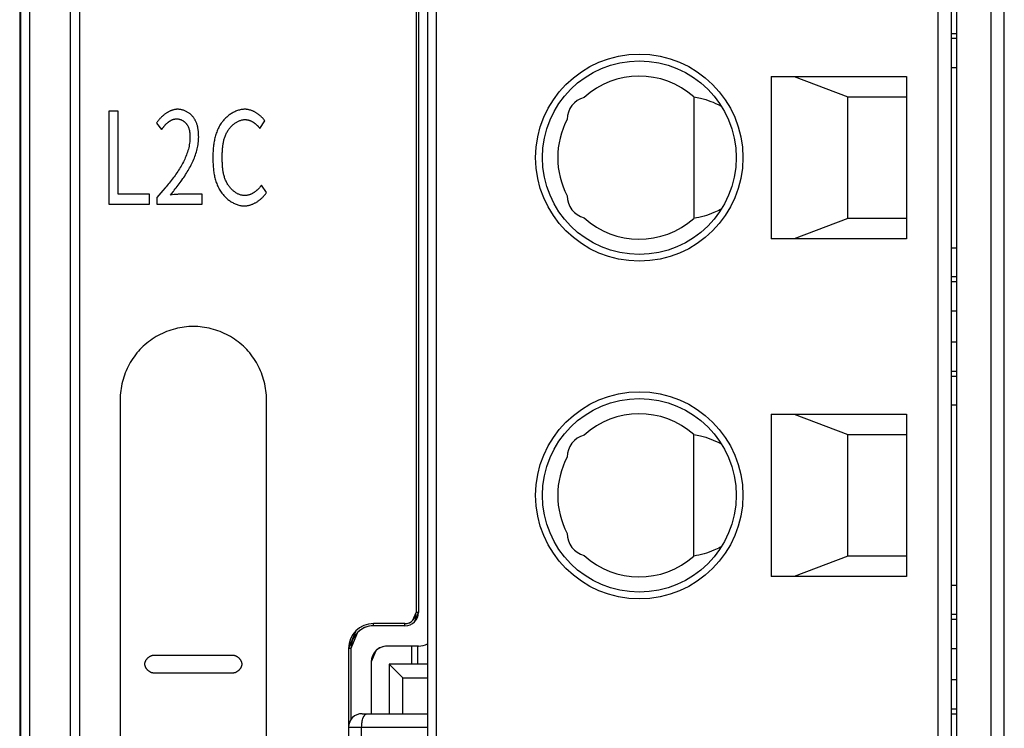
# Model space of a CAD drawing. Header units: millimetres. Extents: x -425 to 2012, y -1195 to -374.
# Tile 27 of 45: x 1192 to 1214, y -657 to -641. Entities that reach past the tile are written whole.
import ezdxf

# ---------------------------------------------------------------- set-up
doc = ezdxf.new("R2010")
doc.units = ezdxf.units.MM
doc.header["$LTSCALE"] = 30.734
doc.layers.get('0').update_dxf_attribs({"linetype": 'CONTINUOUS'})

msp = doc.modelspace()

# ---------------------------------------------------------------- linework, layer by layer
at = {"color": 7, "linetype": 'Continuous'}
for p, q in [((1192.498, -626.63), (1192.498, -762.528)), ((1192.527, -762.49), (1192.527, -626.658)), ((1192.726, -762.493), (1192.726, -626.658)), ((1193.626, -671.631), (1193.626, -634.006)), ((1193.826, -634.006), (1193.826, -671.631)), ((1194.476, -642.848), (1194.476, -644.916)), ((1194.68, -642.848), (1194.476, -642.848)), ((1194.68, -644.694), (1194.68, -642.848)), ((1195.532, -643.113), (1195.647, -643.26)), ((1197.828, -643.235), (1197.937, -643.065)), ((1196.994, -643.916), (1196.994, -643.875)), ((1195.723, -644.555), (1195.677, -644.609)), ((1197.976, -644.657), (1197.865, -644.493)), ((1195.381, -644.694), (1194.68, -644.694)), ((1195.381, -644.916), (1195.381, -644.694)), ((1195.631, -644.661), (1195.54, -644.764)), ((1195.54, -644.764), (1195.54, -644.916)), ((1195.677, -644.609), (1195.631, -644.661)), ((1195.93, -644.704), (1195.842, -644.713)), ((1196.549, -644.694), (1196.105, -644.694)), ((1196.549, -644.916), (1196.549, -644.694)), ((1194.476, -644.916), (1195.381, -644.916)), ((1195.54, -644.916), (1196.549, -644.916)), ((1194.726, -649.256), (1194.726, -668.506)), ((1197.976, -668.506), (1197.976, -649.256)), ((1195.476, -654.931), (1197.226, -654.931)), ((1197.226, -655.331), (1195.476, -655.331))]:
    msp.add_line(p, q, dxfattribs=at)
at = {"linetype": 'Continuous'}
for p, q in [((1201.748, -699.882), (1201.748, -632.882)), ((1213.298, -699.882), (1213.298, -632.882)), ((1214.048, -632.882), (1214.048, -699.882)), ((1201.548, -633.082), (1201.548, -699.682)), ((1212.878, -699.682), (1212.878, -633.082)), ((1213.178, -699.582), (1213.178, -633.182)), ((1214.348, -699.582), (1214.348, -633.182)), ((1201.298, -634.381), (1201.298, -653.981)), ((1201.298, -634.381), (1201.298, -653.981)), ((1201.348, -634.381), (1201.348, -653.981)), ((1201.348, -634.381), (1201.348, -653.981)), ((1213.298, -641.132), (1213.178, -641.132)), ((1213.178, -641.232), (1213.298, -641.232)), ((1213.178, -641.882), (1213.298, -641.882)), ((1209.178, -642.082), (1209.178, -645.682)), ((1209.178, -642.082), (1212.178, -642.082)), ((1209.688, -642.082), (1210.878, -642.532)), ((1212.178, -642.082), (1212.178, -645.682)), ((1207.458, -642.534), (1207.458, -645.231)), ((1210.878, -645.232), (1210.878, -642.532)), ((1210.878, -642.532), (1212.178, -642.532)), ((1210.878, -645.232), (1209.688, -645.682)), ((1212.178, -645.232), (1210.878, -645.232)), ((1212.178, -645.682), (1209.178, -645.682)), ((1213.178, -645.882), (1213.298, -645.882)), ((1213.298, -646.532), (1213.178, -646.532)), ((1213.178, -646.632), (1213.298, -646.632)), ((1213.178, -647.282), (1213.298, -647.282)), ((1213.298, -647.982), (1213.178, -647.982)), ((1213.298, -648.632), (1213.178, -648.632)), ((1213.178, -648.732), (1213.298, -648.732)), ((1209.178, -649.582), (1209.178, -653.182)), ((1209.178, -649.582), (1212.178, -649.582)), ((1209.688, -649.582), (1210.878, -650.032)), ((1212.178, -649.582), (1212.178, -653.182)), ((1213.298, -649.382), (1213.178, -649.382)), ((1207.458, -652.731), (1207.458, -650.034)), ((1210.878, -652.732), (1210.878, -650.032)), ((1210.878, -650.032), (1212.178, -650.032)), ((1210.878, -652.732), (1209.688, -653.182)), ((1212.178, -652.732), (1210.878, -652.732)), ((1212.178, -653.182), (1209.178, -653.182)), ((1213.298, -653.382), (1213.178, -653.382)), ((1201.225, -654.158), (1201.298, -653.981)), ((1201.26, -654.193), (1201.348, -653.981)), ((1201.348, -653.981), (1201.298, -653.981)), ((1201.348, -653.981), (1201.298, -653.981)), ((1213.298, -654.032), (1213.178, -654.032)), ((1213.178, -654.132), (1213.298, -654.132)), ((1199.959, -654.392), (1199.798, -654.781)), ((1200.348, -654.281), (1200.348, -654.231)), ((1200.348, -654.281), (1200.348, -654.231)), ((1201.048, -654.231), (1200.348, -654.231)), ((1201.048, -654.231), (1200.348, -654.231)), ((1201.048, -654.281), (1200.348, -654.281)), ((1201.048, -654.281), (1200.348, -654.281)), ((1201.048, -654.281), (1201.048, -654.231)), ((1201.048, -654.281), (1201.048, -654.231)), ((1199.995, -654.427), (1199.848, -654.781)), ((1199.798, -654.781), (1199.798, -656.532)), ((1199.798, -654.781), (1199.798, -656.532)), ((1199.848, -654.781), (1199.798, -654.781)), ((1199.848, -654.781), (1199.798, -654.781)), ((1199.848, -654.781), (1199.848, -656.377)), ((1199.848, -654.781), (1199.848, -656.377)), ((1200.401, -654.833), (1200.298, -655.081)), ((1201.348, -654.731), (1200.648, -654.731)), ((1201.348, -654.731), (1200.648, -654.731)), ((1201.198, -655.132), (1201.198, -654.748)), ((1201.331, -655.132), (1201.331, -654.748)), ((1213.178, -654.782), (1213.298, -654.782)), ((1200.298, -655.081), (1200.298, -656.232)), ((1200.298, -655.081), (1200.298, -656.232)), ((1200.698, -655.132), (1200.698, -656.232)), ((1201.548, -655.132), (1200.698, -655.132)), ((1200.998, -655.432), (1200.698, -655.132)), ((1200.998, -656.232), (1200.998, -655.432)), ((1200.998, -655.432), (1201.548, -655.432)), ((1213.298, -655.482), (1213.178, -655.482)), ((1213.298, -656.132), (1213.178, -656.132)), ((1200.098, -656.232), (1201.548, -656.232)), ((1213.178, -656.232), (1213.298, -656.232)), ((1199.798, -656.532), (1199.798, -658.332)), ((1199.798, -656.532), (1201.548, -656.532)), ((1200.087, -658.332), (1200.087, -656.532))]:
    msp.add_line(p, q, dxfattribs=at)
at = {"color": 7, "linetype": 'Continuous'}
for points in [[(1196.004, -642.808), (1195.992, -642.809), (1195.98, -642.809), (1195.968, -642.81), (1195.956, -642.812), (1195.944, -642.814), (1195.932, -642.816), (1195.92, -642.818), (1195.908, -642.821), (1195.896, -642.825), (1195.884, -642.828), (1195.873, -642.832), (1195.861, -642.837), (1195.849, -642.841), (1195.838, -642.846), (1195.827, -642.852), (1195.815, -642.857), (1195.804, -642.863), (1195.793, -642.869), (1195.782, -642.876), (1195.771, -642.882), (1195.76, -642.889), (1195.749, -642.896), (1195.739, -642.904), (1195.728, -642.911), (1195.718, -642.919), (1195.707, -642.927), (1195.697, -642.935), (1195.687, -642.943), (1195.677, -642.952), (1195.667, -642.961), (1195.658, -642.969), (1195.648, -642.978), (1195.639, -642.987), (1195.63, -642.997), (1195.621, -643.006), (1195.612, -643.015), (1195.603, -643.025), (1195.594, -643.034), (1195.586, -643.044), (1195.578, -643.054), (1195.569, -643.064), (1195.562, -643.073), (1195.554, -643.083), (1195.546, -643.093), (1195.539, -643.103), (1195.532, -643.113)], [(1196.471, -643.421), (1196.47, -643.405), (1196.47, -643.39), (1196.47, -643.374), (1196.469, -643.358), (1196.468, -643.343), (1196.467, -643.327), (1196.466, -643.311), (1196.464, -643.295), (1196.462, -643.28), (1196.46, -643.264), (1196.458, -643.248), (1196.455, -643.233), (1196.452, -643.217), (1196.449, -643.202), (1196.445, -643.186), (1196.441, -643.171), (1196.437, -643.156), (1196.432, -643.141), (1196.427, -643.126), (1196.422, -643.111), (1196.416, -643.097), (1196.41, -643.082), (1196.403, -643.068), (1196.396, -643.054), (1196.389, -643.04), (1196.381, -643.027), (1196.373, -643.014), (1196.364, -643.001), (1196.355, -642.988), (1196.345, -642.976), (1196.335, -642.965), (1196.325, -642.954), (1196.315, -642.943), (1196.304, -642.932), (1196.293, -642.922), (1196.281, -642.912), (1196.269, -642.903), (1196.257, -642.894), (1196.244, -642.885), (1196.231, -642.877), (1196.218, -642.869), (1196.205, -642.862), (1196.191, -642.855), (1196.178, -642.848), (1196.164, -642.842), (1196.15, -642.836), (1196.135, -642.831), (1196.121, -642.827), (1196.107, -642.822), (1196.092, -642.819), (1196.078, -642.816), (1196.063, -642.813), (1196.048, -642.811), (1196.034, -642.81), (1196.019, -642.809), (1196.004, -642.808)], [(1197.497, -642.808), (1197.476, -642.809), (1197.456, -642.81), (1197.435, -642.813), (1197.414, -642.816), (1197.394, -642.82), (1197.373, -642.825), (1197.353, -642.831), (1197.333, -642.837), (1197.313, -642.844), (1197.293, -642.852), (1197.273, -642.861), (1197.254, -642.871), (1197.235, -642.881), (1197.216, -642.891), (1197.197, -642.903), (1197.179, -642.915), (1197.161, -642.927), (1197.143, -642.94), (1197.126, -642.954), (1197.109, -642.968), (1197.092, -642.983), (1197.076, -642.997), (1197.06, -643.013), (1197.045, -643.029), (1197.03, -643.045), (1197.016, -643.061), (1197.002, -643.078), (1196.989, -643.095), (1196.972, -643.118), (1196.957, -643.141), (1196.942, -643.164), (1196.928, -643.188), (1196.915, -643.213), (1196.902, -643.237), (1196.891, -643.262), (1196.88, -643.288), (1196.87, -643.313), (1196.861, -643.339), (1196.852, -643.365), (1196.844, -643.391), (1196.837, -643.418), (1196.83, -643.445), (1196.824, -643.472), (1196.818, -643.499), (1196.813, -643.526), (1196.808, -643.553), (1196.804, -643.581), (1196.801, -643.608), (1196.798, -643.636), (1196.795, -643.664), (1196.793, -643.691), (1196.791, -643.719), (1196.789, -643.747), (1196.788, -643.774), (1196.787, -643.802), (1196.786, -643.829), (1196.786, -643.856), (1196.786, -643.884)], [(1197.937, -643.065), (1197.93, -643.055), (1197.923, -643.045), (1197.915, -643.036), (1197.907, -643.026), (1197.899, -643.016), (1197.891, -643.007), (1197.883, -642.998), (1197.874, -642.989), (1197.865, -642.98), (1197.856, -642.971), (1197.847, -642.962), (1197.837, -642.953), (1197.828, -642.945), (1197.818, -642.937), (1197.808, -642.929), (1197.798, -642.921), (1197.787, -642.913), (1197.777, -642.906), (1197.766, -642.898), (1197.755, -642.891), (1197.745, -642.884), (1197.734, -642.878), (1197.722, -642.872), (1197.711, -642.866), (1197.7, -642.86), (1197.688, -642.854), (1197.677, -642.849), (1197.665, -642.844), (1197.654, -642.839), (1197.642, -642.835), (1197.63, -642.831), (1197.618, -642.827), (1197.606, -642.824), (1197.594, -642.821), (1197.582, -642.818), (1197.57, -642.815), (1197.558, -642.813), (1197.546, -642.812), (1197.534, -642.81), (1197.521, -642.809), (1197.509, -642.809), (1197.497, -642.808)], [(1195.647, -643.26), (1195.652, -643.253), (1195.657, -643.246), (1195.662, -643.238), (1195.667, -643.231), (1195.672, -643.224), (1195.677, -643.217), (1195.683, -643.209), (1195.688, -643.202), (1195.694, -643.195), (1195.7, -643.188), (1195.706, -643.181), (1195.712, -643.174), (1195.718, -643.167), (1195.724, -643.16), (1195.73, -643.153), (1195.736, -643.147), (1195.743, -643.14), (1195.749, -643.134), (1195.756, -643.127), (1195.763, -643.121), (1195.77, -643.115), (1195.776, -643.109), (1195.783, -643.103), (1195.79, -643.097), (1195.798, -643.091), (1195.805, -643.086), (1195.812, -643.081), (1195.819, -643.075), (1195.827, -643.07), (1195.834, -643.066), (1195.842, -643.061), (1195.85, -643.057), (1195.857, -643.053), (1195.865, -643.049), (1195.873, -643.045), (1195.881, -643.041), (1195.889, -643.038), (1195.897, -643.035), (1195.905, -643.032), (1195.913, -643.03), (1195.922, -643.028), (1195.93, -643.026), (1195.938, -643.024), (1195.946, -643.023), (1195.955, -643.021), (1195.963, -643.021), (1195.972, -643.02), (1195.98, -643.02)], [(1195.98, -643.02), (1195.99, -643.02), (1195.999, -643.021), (1196.008, -643.022), (1196.018, -643.023), (1196.027, -643.025), (1196.036, -643.027), (1196.045, -643.029), (1196.055, -643.032), (1196.064, -643.035), (1196.073, -643.038), (1196.082, -643.042), (1196.09, -643.046), (1196.099, -643.05), (1196.108, -643.055), (1196.116, -643.06), (1196.125, -643.065), (1196.133, -643.07), (1196.141, -643.076), (1196.148, -643.081), (1196.156, -643.088), (1196.163, -643.094), (1196.171, -643.1), (1196.178, -643.107), (1196.184, -643.114), (1196.191, -643.121), (1196.197, -643.128), (1196.203, -643.136), (1196.209, -643.144), (1196.215, -643.153), (1196.22, -643.161), (1196.225, -643.17), (1196.23, -643.179), (1196.234, -643.188), (1196.238, -643.197), (1196.242, -643.207), (1196.246, -643.216), (1196.249, -643.226), (1196.253, -643.236), (1196.255, -643.245), (1196.258, -643.255), (1196.26, -643.265), (1196.263, -643.275), (1196.265, -643.286), (1196.266, -643.296), (1196.268, -643.306), (1196.269, -643.316), (1196.271, -643.327), (1196.272, -643.337), (1196.273, -643.347), (1196.274, -643.358), (1196.274, -643.368), (1196.275, -643.378), (1196.275, -643.388), (1196.275, -643.399), (1196.276, -643.409), (1196.276, -643.419), (1196.276, -643.429)], [(1196.994, -643.875), (1196.994, -643.855), (1196.994, -643.834), (1196.994, -643.814), (1196.995, -643.793), (1196.995, -643.773), (1196.996, -643.752), (1196.997, -643.732), (1196.998, -643.711), (1197, -643.691), (1197.001, -643.67), (1197.003, -643.649), (1197.006, -643.629), (1197.008, -643.608), (1197.011, -643.588), (1197.015, -643.568), (1197.018, -643.547), (1197.022, -643.527), (1197.027, -643.507), (1197.032, -643.487), (1197.037, -643.468), (1197.043, -643.448), (1197.049, -643.429), (1197.056, -643.409), (1197.064, -643.39), (1197.072, -643.371), (1197.08, -643.352), (1197.089, -643.334), (1197.099, -643.316), (1197.11, -643.298), (1197.121, -643.28), (1197.132, -643.262), (1197.142, -643.25), (1197.151, -643.237), (1197.161, -643.225), (1197.171, -643.213), (1197.181, -643.201), (1197.192, -643.189), (1197.203, -643.178), (1197.214, -643.167), (1197.226, -643.156), (1197.238, -643.146), (1197.25, -643.136), (1197.262, -643.126), (1197.275, -643.117), (1197.288, -643.108), (1197.301, -643.099), (1197.314, -643.091), (1197.327, -643.084), (1197.341, -643.077), (1197.355, -643.07), (1197.369, -643.064), (1197.383, -643.059), (1197.397, -643.054), (1197.411, -643.049), (1197.426, -643.046), (1197.44, -643.043), (1197.455, -643.04), (1197.47, -643.038), (1197.485, -643.037), (1197.499, -643.037)], [(1197.499, -643.037), (1197.508, -643.037), (1197.517, -643.038), (1197.526, -643.038), (1197.535, -643.039), (1197.544, -643.041), (1197.553, -643.042), (1197.561, -643.044), (1197.57, -643.046), (1197.579, -643.049), (1197.588, -643.051), (1197.596, -643.054), (1197.605, -643.057), (1197.613, -643.06), (1197.622, -643.064), (1197.63, -643.068), (1197.639, -643.072), (1197.647, -643.076), (1197.655, -643.08), (1197.663, -643.085), (1197.671, -643.089), (1197.679, -643.094), (1197.687, -643.099), (1197.695, -643.105), (1197.703, -643.11), (1197.711, -643.116), (1197.718, -643.121), (1197.726, -643.127), (1197.733, -643.133), (1197.74, -643.139), (1197.747, -643.145), (1197.754, -643.152), (1197.761, -643.158), (1197.768, -643.165), (1197.775, -643.171), (1197.781, -643.178), (1197.787, -643.185), (1197.794, -643.192), (1197.8, -643.199), (1197.806, -643.206), (1197.811, -643.213), (1197.817, -643.22), (1197.822, -643.227), (1197.828, -643.235)], [(1196.276, -643.429), (1196.275, -643.463), (1196.273, -643.497), (1196.271, -643.53), (1196.267, -643.563), (1196.262, -643.596), (1196.256, -643.629), (1196.249, -643.662), (1196.241, -643.694), (1196.232, -643.727), (1196.222, -643.759), (1196.211, -643.791), (1196.2, -643.822), (1196.187, -643.854), (1196.174, -643.885), (1196.16, -643.917), (1196.145, -643.948), (1196.13, -643.978), (1196.114, -644.009), (1196.097, -644.04), (1196.08, -644.07), (1196.062, -644.1), (1196.044, -644.13), (1196.025, -644.159), (1196.006, -644.189), (1195.986, -644.218), (1195.966, -644.247), (1195.945, -644.276), (1195.924, -644.305), (1195.903, -644.334), (1195.881, -644.362), (1195.859, -644.39), (1195.837, -644.418), (1195.814, -644.446), (1195.792, -644.474), (1195.769, -644.501), (1195.746, -644.528), (1195.723, -644.555)], [(1195.908, -644.633), (1195.929, -644.605), (1195.951, -644.578), (1195.973, -644.55), (1195.994, -644.522), (1196.016, -644.494), (1196.037, -644.465), (1196.058, -644.437), (1196.079, -644.408), (1196.1, -644.379), (1196.12, -644.349), (1196.14, -644.32), (1196.16, -644.29), (1196.179, -644.26), (1196.198, -644.23), (1196.217, -644.2), (1196.235, -644.169), (1196.253, -644.139), (1196.27, -644.108), (1196.287, -644.077), (1196.303, -644.045), (1196.319, -644.014), (1196.334, -643.982), (1196.348, -643.95), (1196.362, -643.918), (1196.375, -643.886), (1196.387, -643.854), (1196.399, -643.822), (1196.41, -643.789), (1196.42, -643.756), (1196.429, -643.723), (1196.438, -643.69), (1196.445, -643.657), (1196.452, -643.624), (1196.457, -643.59), (1196.462, -643.557), (1196.466, -643.523), (1196.468, -643.489), (1196.47, -643.455), (1196.471, -643.421)], [(1196.786, -643.884), (1196.786, -643.91), (1196.786, -643.936), (1196.787, -643.963), (1196.788, -643.989), (1196.789, -644.016), (1196.79, -644.042), (1196.792, -644.069), (1196.794, -644.096), (1196.796, -644.122), (1196.799, -644.149), (1196.802, -644.176), (1196.806, -644.202), (1196.81, -644.229), (1196.815, -644.255), (1196.82, -644.281), (1196.825, -644.307), (1196.831, -644.333), (1196.838, -644.359), (1196.845, -644.385), (1196.853, -644.41), (1196.862, -644.435), (1196.871, -644.46), (1196.881, -644.485), (1196.891, -644.509), (1196.902, -644.533), (1196.914, -644.557), (1196.927, -644.58), (1196.94, -644.603), (1196.955, -644.626), (1196.97, -644.648), (1196.986, -644.67), (1196.999, -644.687), (1197.012, -644.704), (1197.026, -644.72), (1197.041, -644.736), (1197.056, -644.751), (1197.071, -644.766), (1197.087, -644.781), (1197.103, -644.796), (1197.12, -644.809), (1197.137, -644.823), (1197.154, -644.836), (1197.172, -644.848), (1197.19, -644.86), (1197.208, -644.871), (1197.226, -644.882), (1197.245, -644.892), (1197.264, -644.901), (1197.283, -644.91), (1197.303, -644.918), (1197.323, -644.925), (1197.342, -644.931), (1197.362, -644.937), (1197.382, -644.942), (1197.403, -644.946), (1197.423, -644.949), (1197.443, -644.951), (1197.464, -644.953), (1197.484, -644.953)], [(1197.493, -644.725), (1197.478, -644.724), (1197.463, -644.723), (1197.449, -644.721), (1197.434, -644.719), (1197.419, -644.716), (1197.405, -644.712), (1197.391, -644.707), (1197.377, -644.702), (1197.363, -644.697), (1197.349, -644.691), (1197.335, -644.684), (1197.321, -644.677), (1197.308, -644.669), (1197.295, -644.661), (1197.282, -644.652), (1197.269, -644.643), (1197.257, -644.634), (1197.244, -644.624), (1197.232, -644.614), (1197.221, -644.603), (1197.209, -644.592), (1197.198, -644.581), (1197.187, -644.569), (1197.176, -644.558), (1197.166, -644.546), (1197.156, -644.533), (1197.147, -644.521), (1197.137, -644.508), (1197.128, -644.496), (1197.117, -644.478), (1197.106, -644.46), (1197.095, -644.441), (1197.086, -644.423), (1197.077, -644.404), (1197.068, -644.385), (1197.06, -644.366), (1197.053, -644.346), (1197.046, -644.327), (1197.04, -644.307), (1197.034, -644.287), (1197.029, -644.267), (1197.024, -644.247), (1197.02, -644.227), (1197.016, -644.206), (1197.013, -644.186), (1197.01, -644.165), (1197.007, -644.145), (1197.004, -644.124), (1197.002, -644.103), (1197, -644.082), (1196.999, -644.062), (1196.998, -644.041), (1196.997, -644.02), (1196.996, -643.999), (1196.995, -643.978), (1196.995, -643.958), (1196.994, -643.937), (1196.994, -643.916)], [(1197.865, -644.493), (1197.859, -644.501), (1197.853, -644.509), (1197.847, -644.517), (1197.84, -644.525), (1197.834, -644.533), (1197.827, -644.541), (1197.82, -644.549), (1197.813, -644.557), (1197.806, -644.564), (1197.799, -644.572), (1197.791, -644.579), (1197.784, -644.587), (1197.776, -644.594), (1197.768, -644.601), (1197.76, -644.608), (1197.752, -644.615), (1197.744, -644.622), (1197.736, -644.629), (1197.728, -644.635), (1197.719, -644.641), (1197.71, -644.647), (1197.702, -644.653), (1197.693, -644.659), (1197.684, -644.665), (1197.675, -644.67), (1197.666, -644.675), (1197.657, -644.68), (1197.648, -644.685), (1197.638, -644.69), (1197.629, -644.694), (1197.62, -644.698), (1197.61, -644.702), (1197.601, -644.705), (1197.591, -644.708), (1197.581, -644.711), (1197.572, -644.714), (1197.562, -644.716), (1197.552, -644.719), (1197.542, -644.72), (1197.532, -644.722), (1197.523, -644.723), (1197.513, -644.724), (1197.503, -644.724), (1197.493, -644.725)], [(1195.842, -644.713), (1195.864, -644.687), (1195.908, -644.633)], [(1196.105, -644.694), (1196.09, -644.694), (1196.076, -644.694), (1196.061, -644.694), (1196.047, -644.695), (1196.032, -644.696), (1196.017, -644.697), (1196.003, -644.698), (1195.988, -644.699), (1195.974, -644.7), (1195.959, -644.701), (1195.93, -644.704)], [(1197.484, -644.953), (1197.497, -644.953), (1197.511, -644.952), (1197.524, -644.951), (1197.538, -644.95), (1197.551, -644.948), (1197.564, -644.945), (1197.577, -644.943), (1197.591, -644.94), (1197.604, -644.936), (1197.617, -644.932), (1197.63, -644.928), (1197.643, -644.924), (1197.656, -644.919), (1197.669, -644.913), (1197.682, -644.908), (1197.694, -644.902), (1197.707, -644.896), (1197.719, -644.889), (1197.732, -644.883), (1197.744, -644.876), (1197.756, -644.868), (1197.768, -644.861), (1197.78, -644.853), (1197.792, -644.845), (1197.803, -644.837), (1197.814, -644.828), (1197.826, -644.819), (1197.837, -644.81), (1197.848, -644.801), (1197.858, -644.792), (1197.869, -644.782), (1197.879, -644.773), (1197.889, -644.763), (1197.899, -644.753), (1197.908, -644.743), (1197.918, -644.732), (1197.927, -644.722), (1197.936, -644.711), (1197.944, -644.701), (1197.953, -644.69), (1197.961, -644.679), (1197.969, -644.668), (1197.976, -644.657)], [(1196.351, -647.631), (1196.302, -647.632), (1196.252, -647.634), (1196.202, -647.638), (1196.152, -647.644), (1196.102, -647.651), (1196.052, -647.66), (1196.002, -647.671), (1195.953, -647.683), (1195.904, -647.696), (1195.855, -647.711), (1195.807, -647.728), (1195.759, -647.746), (1195.711, -647.765), (1195.664, -647.786), (1195.618, -647.809), (1195.573, -647.832), (1195.528, -647.857), (1195.484, -647.884), (1195.441, -647.912), (1195.398, -647.941), (1195.357, -647.972), (1195.317, -648.004), (1195.277, -648.037), (1195.239, -648.071), (1195.202, -648.107), (1195.167, -648.144), (1195.132, -648.182), (1195.099, -648.221), (1195.067, -648.261), (1195.037, -648.303), (1195.007, -648.345), (1194.98, -648.388), (1194.953, -648.432), (1194.928, -648.477), (1194.904, -648.523), (1194.882, -648.569), (1194.861, -648.616), (1194.841, -648.663), (1194.823, -648.711), (1194.807, -648.759), (1194.792, -648.808), (1194.778, -648.857), (1194.766, -648.907), (1194.756, -648.956), (1194.747, -649.006), (1194.74, -649.056), (1194.734, -649.106), (1194.73, -649.156), (1194.727, -649.206), (1194.726, -649.256)], [(1197.976, -649.256), (1197.976, -649.206), (1197.973, -649.156), (1197.969, -649.106), (1197.963, -649.056), (1197.956, -649.006), (1197.947, -648.956), (1197.937, -648.907), (1197.925, -648.857), (1197.911, -648.808), (1197.896, -648.759), (1197.88, -648.711), (1197.862, -648.663), (1197.842, -648.616), (1197.821, -648.569), (1197.799, -648.523), (1197.775, -648.477), (1197.75, -648.432), (1197.723, -648.388), (1197.695, -648.345), (1197.666, -648.303), (1197.636, -648.261), (1197.604, -648.221), (1197.571, -648.182), (1197.536, -648.144), (1197.501, -648.107), (1197.464, -648.071), (1197.426, -648.037), (1197.386, -648.004), (1197.346, -647.972), (1197.305, -647.941), (1197.262, -647.912), (1197.219, -647.884), (1197.175, -647.857), (1197.13, -647.832), (1197.085, -647.809), (1197.039, -647.786), (1196.992, -647.765), (1196.944, -647.746), (1196.896, -647.728), (1196.848, -647.711), (1196.799, -647.696), (1196.75, -647.683), (1196.701, -647.671), (1196.651, -647.66), (1196.601, -647.651), (1196.551, -647.644), (1196.501, -647.638), (1196.451, -647.634), (1196.401, -647.632), (1196.351, -647.631)], [(1195.276, -655.131), (1195.277, -655.126), (1195.277, -655.12), (1195.277, -655.115), (1195.278, -655.11), (1195.279, -655.104), (1195.28, -655.099), (1195.282, -655.094), (1195.283, -655.089), (1195.285, -655.083), (1195.287, -655.078), (1195.289, -655.073), (1195.291, -655.068), (1195.293, -655.062), (1195.296, -655.057), (1195.298, -655.052), (1195.301, -655.047), (1195.304, -655.042), (1195.307, -655.037), (1195.311, -655.032), (1195.314, -655.027), (1195.318, -655.023), (1195.321, -655.018), (1195.325, -655.013), (1195.329, -655.009), (1195.333, -655.004), (1195.337, -655), (1195.341, -654.995), (1195.345, -654.991), (1195.35, -654.987), (1195.354, -654.983), (1195.359, -654.979), (1195.363, -654.976), (1195.368, -654.972), (1195.373, -654.968), (1195.378, -654.965), (1195.383, -654.962), (1195.388, -654.959), (1195.393, -654.956), (1195.398, -654.953), (1195.403, -654.95), (1195.408, -654.948), (1195.413, -654.945), (1195.418, -654.943), (1195.424, -654.941), (1195.429, -654.939), (1195.434, -654.937), (1195.439, -654.936), (1195.445, -654.935), (1195.45, -654.933), (1195.455, -654.933), (1195.461, -654.932), (1195.466, -654.931), (1195.471, -654.931), (1195.476, -654.931)], [(1197.226, -654.931), (1197.232, -654.931), (1197.237, -654.931), (1197.242, -654.932), (1197.248, -654.933), (1197.253, -654.933), (1197.258, -654.935), (1197.263, -654.936), (1197.269, -654.937), (1197.274, -654.939), (1197.279, -654.941), (1197.285, -654.943), (1197.29, -654.945), (1197.295, -654.948), (1197.3, -654.95), (1197.305, -654.953), (1197.31, -654.956), (1197.315, -654.959), (1197.32, -654.962), (1197.325, -654.965), (1197.33, -654.968), (1197.335, -654.972), (1197.339, -654.976), (1197.344, -654.979), (1197.349, -654.983), (1197.353, -654.987), (1197.358, -654.991), (1197.362, -654.995), (1197.366, -655), (1197.37, -655.004), (1197.374, -655.009), (1197.378, -655.013), (1197.382, -655.018), (1197.385, -655.023), (1197.389, -655.027), (1197.392, -655.032), (1197.396, -655.037), (1197.399, -655.042), (1197.402, -655.047), (1197.405, -655.052), (1197.407, -655.057), (1197.41, -655.062), (1197.412, -655.068), (1197.414, -655.073), (1197.416, -655.078), (1197.418, -655.083), (1197.42, -655.089), (1197.421, -655.094), (1197.423, -655.099), (1197.424, -655.104), (1197.425, -655.11), (1197.426, -655.115), (1197.426, -655.12), (1197.426, -655.126), (1197.426, -655.131)], [(1195.476, -655.331), (1195.471, -655.331), (1195.466, -655.33), (1195.461, -655.33), (1195.455, -655.329), (1195.45, -655.328), (1195.445, -655.327), (1195.439, -655.326), (1195.434, -655.324), (1195.429, -655.323), (1195.424, -655.321), (1195.418, -655.319), (1195.413, -655.316), (1195.408, -655.314), (1195.403, -655.312), (1195.398, -655.309), (1195.393, -655.306), (1195.388, -655.303), (1195.383, -655.3), (1195.378, -655.297), (1195.373, -655.293), (1195.368, -655.29), (1195.363, -655.286), (1195.359, -655.282), (1195.354, -655.278), (1195.35, -655.274), (1195.345, -655.27), (1195.341, -655.266), (1195.337, -655.262), (1195.333, -655.258), (1195.329, -655.253), (1195.325, -655.248), (1195.321, -655.244), (1195.318, -655.239), (1195.314, -655.234), (1195.311, -655.23), (1195.307, -655.225), (1195.304, -655.22), (1195.301, -655.215), (1195.298, -655.21), (1195.296, -655.204), (1195.293, -655.199), (1195.291, -655.194), (1195.289, -655.189), (1195.287, -655.184), (1195.285, -655.178), (1195.283, -655.173), (1195.282, -655.168), (1195.28, -655.163), (1195.279, -655.157), (1195.278, -655.152), (1195.277, -655.147), (1195.277, -655.141), (1195.277, -655.136), (1195.276, -655.131)], [(1197.426, -655.131), (1197.426, -655.136), (1197.426, -655.141), (1197.426, -655.147), (1197.425, -655.152), (1197.424, -655.157), (1197.423, -655.163), (1197.421, -655.168), (1197.42, -655.173), (1197.418, -655.178), (1197.416, -655.184), (1197.414, -655.189), (1197.412, -655.194), (1197.41, -655.199), (1197.407, -655.204), (1197.405, -655.21), (1197.402, -655.215), (1197.399, -655.22), (1197.396, -655.225), (1197.392, -655.23), (1197.389, -655.234), (1197.385, -655.239), (1197.382, -655.244), (1197.378, -655.248), (1197.374, -655.253), (1197.37, -655.258), (1197.366, -655.262), (1197.362, -655.266), (1197.358, -655.27), (1197.353, -655.274), (1197.349, -655.278), (1197.344, -655.282), (1197.339, -655.286), (1197.335, -655.29), (1197.33, -655.293), (1197.325, -655.297), (1197.32, -655.3), (1197.315, -655.303), (1197.31, -655.306), (1197.305, -655.309), (1197.3, -655.312), (1197.295, -655.314), (1197.29, -655.316), (1197.285, -655.319), (1197.279, -655.321), (1197.274, -655.323), (1197.269, -655.324), (1197.263, -655.326), (1197.258, -655.327), (1197.253, -655.328), (1197.248, -655.329), (1197.242, -655.33), (1197.237, -655.33), (1197.232, -655.331), (1197.226, -655.331)]]:
    msp.add_lwpolyline(points, dxfattribs=at)
at = {"linetype": 'Continuous'}
for centre, radius in [((1206.248, -643.882), 2.3), ((1206.248, -643.882), 2.15), ((1206.248, -651.382), 2.3), ((1206.248, -651.382), 2.15)]:
    msp.add_circle(centre, radius, dxfattribs=at)
for centre, radius, start, end in [((1206.248, -643.882), 1.811, 48.1192, 132.5648), ((1205.148, -643.032), 0.5, 104.5035, 180.1205), ((1207.236, -644.241), 1.716, 60.8872, 61.7423), ((1206.248, -643.882), 1.811, 152.0674, 207.9326), ((1205.148, -644.732), 0.5, 179.8796, 255.4968), ((1206.248, -643.882), 1.811, 227.4351, 311.8808), ((1207.236, -643.524), 1.716, 298.2577, 299.1128), ((1206.248, -651.382), 1.811, 48.1192, 132.5648), ((1205.148, -650.532), 0.5, 104.5035, 180.1205), ((1207.236, -651.741), 1.716, 60.8872, 61.7423), ((1206.248, -651.382), 1.811, 152.0674, 207.9326), ((1205.148, -652.232), 0.5, 179.8796, 255.4968), ((1207.236, -651.024), 1.716, 298.2577, 299.1128), ((1206.248, -651.382), 1.811, 227.4351, 311.8808), ((1201.048, -653.981), 0.3, 270, 0), ((1201.048, -653.981), 0.25, 270, 0), ((1200.348, -654.781), 0.55, 90, 180), ((1200.348, -654.781), 0.5, 90, 180), ((1200.648, -655.081), 0.35, 90, 180), ((1201.348, -654.281), 0.45, 270, 296.7277), ((1200.098, -656.532), 0.3, 90, 180)]:
    msp.add_arc(centre, radius, start, end, dxfattribs=at)
for points, knots in [([(1207.458, -642.534), (1207.508, -642.541), (1207.712, -642.581), (1207.91, -642.655), (1208.048, -642.729)], [0, 0, 0, 0, 0.246191, 1, 1, 1, 1]), ([(1208.048, -645.035), (1208.002, -645.06), (1207.814, -645.15), (1207.611, -645.207), (1207.458, -645.231)], [0, 0, 0, 0, 0.255677, 1, 1, 1, 1]), ([(1207.458, -650.034), (1207.508, -650.041), (1207.712, -650.081), (1207.91, -650.155), (1208.048, -650.229)], [0, 0, 0, 0, 0.246191, 1, 1, 1, 1]), ([(1208.048, -652.535), (1208.002, -652.56), (1207.814, -652.65), (1207.611, -652.707), (1207.458, -652.731)], [0, 0, 0, 0, 0.255677, 1, 1, 1, 1]), ([(1200.087, -656.532), (1200.087, -656.494), (1200.091, -656.438), (1200.107, -656.366), (1200.13, -656.297), (1200.172, -656.232), (1200.214, -656.232)], [0, 0, 0, 0, 0.336794, 0.492266, 0.632848, 1, 1, 1, 1])]:
    msp.add_open_spline(points, degree=3, knots=knots, dxfattribs=at)
for points in [[(1201.048, -654.231), (1201.112, -654.231), (1201.18, -654.203), (1201.225, -654.158)], [(1200.348, -654.231), (1200.208, -654.231), (1200.059, -654.293), (1199.959, -654.392)], [(1200.348, -654.281), (1200.221, -654.281), (1200.085, -654.337), (1199.995, -654.427)], [(1201.048, -654.281), (1201.125, -654.281), (1201.206, -654.247), (1201.26, -654.193)], [(1200.648, -654.731), (1200.559, -654.731), (1200.464, -654.77), (1200.401, -654.833)], [(1201.348, -654.731), (1201.416, -654.731), (1201.486, -654.713), (1201.548, -654.683)]]:
    msp.add_open_spline(points, degree=3, dxfattribs=at)

doc.saveas('drawing.dxf')
